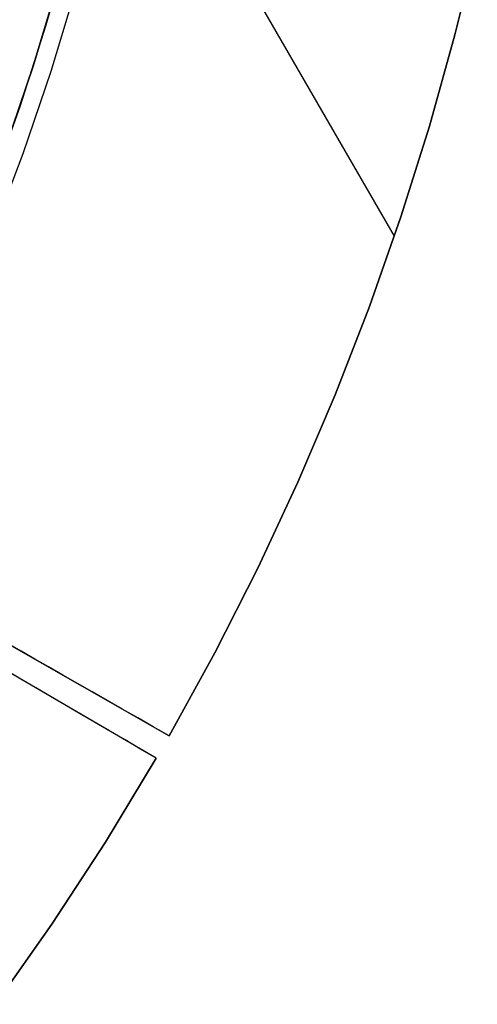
# Model space of a CAD drawing. Header units: millimetres. Extents: x 9001 to 10165, y -167 to 850.
# Tile 203 of 216: x 9653 to 9667, y 432 to 461. Entities that reach past the tile are written whole.
import ezdxf

# ---------------------------------------------------------------- set-up
doc = ezdxf.new("R2010")
doc.units = ezdxf.units.MM
doc.layers.add('1', color=7, linetype='Continuous')
doc.layers.add('COLOR EXT', color=7, linetype='Continuous')

msp = doc.modelspace()

# ---------------------------------------------------------------- linework, layer by layer
at = {"layer": '1', "color": 29, "true_color": 0x4d342b}
for p, q in [((9664.095, 454.778, 65.657), (9656.006, 468.788, 65.657)), ((9665.924, 460.86, 59.568), (9666.603, 463.645, 59.568)), ((9665.924, 460.86, 65.657), (9666.603, 463.645, 65.657)), ((9666.603, 463.645, 62.612), (9665.924, 460.86, 62.612)), ((9653.934, 462.415, 46.264), (9653.18, 459.92, 46.264)), ((9653.18, 459.92, 34.462), (9653.934, 462.415, 34.462)), ((9653.934, 462.415, 40.363), (9653.18, 459.92, 40.363)), ((9654.468, 462.264, 65.657), (9653.709, 459.75, 65.657)), ((9665.154, 458.099, 59.568), (9665.924, 460.86, 59.568)), ((9665.154, 458.099, 65.657), (9665.924, 460.86, 65.657)), ((9665.924, 460.86, 62.612), (9665.154, 458.099, 62.612)), ((9653.18, 459.92, 46.264), (9652.34, 457.452, 46.264)), ((9652.34, 457.452, 34.462), (9653.18, 459.92, 34.462)), ((9653.18, 459.92, 40.363), (9652.34, 457.452, 40.363)), ((9653.709, 459.75, 65.657), (9652.863, 457.264, 65.657)), ((9664.293, 455.365, 59.568), (9665.154, 458.099, 59.568)), ((9664.293, 455.365, 65.657), (9665.154, 458.099, 65.657)), ((9665.154, 458.099, 62.612), (9664.293, 455.365, 62.612)), ((9652.863, 457.264, 65.657), (9651.931, 454.809, 65.657)), ((9663.343, 452.661, 59.568), (9664.293, 455.365, 59.568)), ((9663.343, 452.661, 65.657), (9664.293, 455.365, 65.657)), ((9664.293, 455.365, 62.612), (9663.343, 452.661, 62.612)), ((9662.304, 449.989, 59.568), (9663.343, 452.661, 59.568)), ((9662.304, 449.989, 65.657), (9663.343, 452.661, 65.657)), ((9663.343, 452.661, 62.612), (9662.304, 449.989, 62.612)), ((9662.834, 451.321, 65.657), (9662.834, 451.321, 59.568)), ((9661.178, 447.353, 59.568), (9662.304, 449.989, 59.568)), ((9661.178, 447.353, 65.657), (9662.304, 449.989, 65.657)), ((9662.304, 449.989, 62.612), (9661.178, 447.353, 62.612)), ((9659.965, 444.756, 59.568), (9661.178, 447.353, 59.568)), ((9659.965, 444.756, 65.657), (9661.178, 447.353, 65.657)), ((9661.178, 447.353, 62.612), (9659.965, 444.756, 62.612)), ((9647.368, 445.356, 65.657), (9657.286, 439.688, 65.657)), ((9656.898, 439.016, 65.657), (9647.031, 444.772, 65.657)), ((9658.667, 442.2, 59.568), (9659.965, 444.756, 59.568)), ((9658.667, 442.2, 65.657), (9659.965, 444.756, 65.657)), ((9659.965, 444.756, 62.612), (9658.667, 442.2, 62.612)), ((9652.814, 442.244, 57.13), (9652.412, 442.474, 56.792)), ((9653.225, 442.009, 57.452), (9652.814, 442.244, 57.13)), ((9657.286, 439.688, 59.568), (9658.667, 442.2, 59.568)), ((9657.286, 439.688, 65.657), (9658.667, 442.2, 65.657)), ((9658.667, 442.2, 62.612), (9657.286, 439.688, 62.612)), ((9653.645, 441.769, 57.757), (9653.225, 442.009, 57.452)), ((9652.857, 441.373, 57.452), (9652.448, 441.612, 57.13)), ((9654.075, 441.523, 58.046), (9653.645, 441.769, 57.757)), ((9653.276, 441.129, 57.757), (9652.857, 441.373, 57.452)), ((9654.513, 441.273, 58.317), (9654.075, 441.523, 58.046)), ((9653.703, 440.879, 58.046), (9653.276, 441.129, 57.757)), ((9654.959, 441.018, 58.571), (9654.513, 441.273, 58.317)), ((9655.412, 440.759, 58.807), (9654.959, 441.018, 58.571)), ((9654.139, 440.625, 58.317), (9653.703, 440.879, 58.046)), ((9655.871, 440.497, 59.025), (9655.412, 440.759, 58.807)), ((9654.582, 440.367, 58.571), (9654.139, 440.625, 58.317)), ((9656.337, 440.23, 59.225), (9655.871, 440.497, 59.025)), ((9655.033, 440.104, 58.807), (9654.582, 440.367, 58.571)), ((9656.809, 439.961, 59.406), (9656.337, 440.23, 59.225)), ((9655.49, 439.837, 59.025), (9655.033, 440.104, 58.807)), ((9655.954, 439.566, 59.225), (9655.49, 439.837, 59.025)), ((9657.286, 439.688, 59.568), (9656.809, 439.961, 59.406)), ((9656.423, 439.292, 59.406), (9655.954, 439.566, 59.225)), ((9657.286, 439.688, 65.657), (9657.286, 439.688, 59.568)), ((9656.898, 439.016, 59.568), (9656.423, 439.292, 59.406)), ((9655.362, 436.483, 65.657), (9656.898, 439.016, 65.657)), ((9655.362, 436.483, 59.568), (9656.898, 439.016, 59.568)), ((9656.898, 439.016, 62.612), (9655.362, 436.483, 62.612)), ((9656.898, 439.016, 65.657), (9656.898, 439.016, 59.568)), ((9653.74, 434.004, 65.657), (9655.362, 436.483, 65.657)), ((9653.74, 434.004, 59.568), (9655.362, 436.483, 59.568)), ((9655.362, 436.483, 62.612), (9653.74, 434.004, 62.612)), ((9652.036, 431.582, 65.657), (9653.74, 434.004, 65.657)), ((9652.036, 431.582, 59.568), (9653.74, 434.004, 59.568)), ((9653.74, 434.004, 62.612), (9652.036, 431.582, 62.612))]:
    msp.add_line(p, q, dxfattribs=at)
at = {"layer": 'COLOR EXT', "color": 30, "true_color": 0xff8d00}
for p, q in [((9654.27, 463.643, 34.462), (9653.564, 461.152, 34.462)), ((9654.27, 463.643, -31.038), (9653.564, 461.152, -31.038)), ((9654.27, 463.643, 1.712), (9653.564, 461.152, 1.712)), ((9653.564, 461.152, 34.462), (9652.773, 458.687, 34.462)), ((9653.564, 461.152, -31.038), (9652.773, 458.687, -31.038)), ((9653.564, 461.152, 1.712), (9652.773, 458.687, 1.712)), ((9652.773, 458.687, 34.462), (9651.896, 456.251, 34.462)), ((9652.773, 458.687, -31.038), (9651.896, 456.251, -31.038)), ((9652.773, 458.687, 1.712), (9651.896, 456.251, 1.712))]:
    msp.add_line(p, q, dxfattribs=at)

doc.saveas('drawing.dxf')
